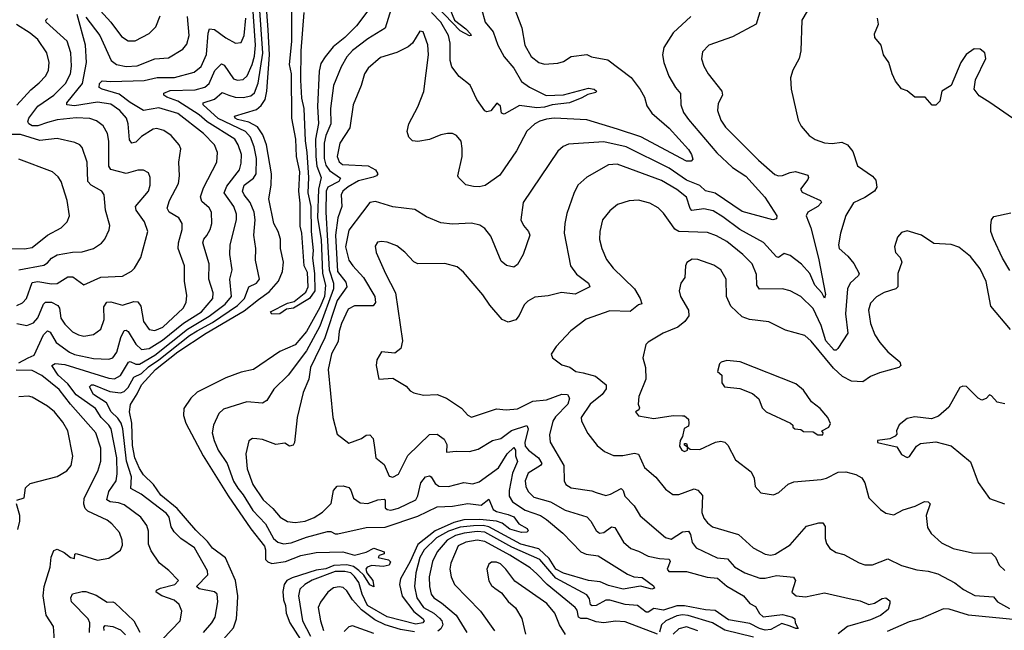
# Model space of a CAD drawing. Extents: x 1246169 to 1426871, y 660025 to 763458.
# Tile 64 of 256: x 1287790 to 1292922, y 692396 to 695578. Entities that reach past the tile are written whole.
import ezdxf

# ---------------------------------------------------------------- set-up
doc = ezdxf.new("R2010")
doc.units = 0

msp = doc.modelspace()

# ---------------------------------------------------------------- linework, layer by layer
at = {"layer": '0CON20XD'}
for points in [[(1288799.8, 692290.2), (1288905, 692408.8), (1288920, 692455), (1288925.5, 692535), (1288926, 692575), (1288914.8, 692655), (1288863.3, 692773.3), (1288795, 692824.7), (1288769.1, 692859.1), (1288708.2, 692918.2), (1288610.5, 693030.5), (1288525, 693100.3), (1288487.9, 693155), (1288435, 693206.8), (1288415, 693238.8), (1288390.2, 693295), (1288378.6, 693358.6), (1288374.1, 693475), (1288361.7, 693535), (1288367.8, 693572.2), (1288402.5, 693627.5), (1288424.2, 693675.8), (1288497.3, 693755), (1288615, 693847.5), (1288762.2, 693945), (1288959.4, 694060.6), (1289035, 694120.6), (1289090.1, 694159.9), (1289138, 694215), (1289159.4, 694265), (1289165.3, 694315), (1289149.6, 694385), (1289148.8, 694435), (1289137.9, 694475), (1289115, 694516.2), (1289088.5, 694645), (1289100.5, 694715), (1289102.1, 694775), (1289077.1, 694925), (1289057.6, 694977.6), (1289028.8, 695018.8), (1288985, 695044), (1288925, 695057.5), (1288912.2, 695065), (1288910, 695075), (1289025, 695110.6), (1289048.8, 695131.2), (1289068.5, 695161.5), (1289078.5, 695205), (1289092.4, 695395), (1289085.1, 695524.9), (1289063.2, 695833.2)], [(1288748.1, 692385), (1288791.4, 692435), (1288809, 692465), (1288822, 692545), (1288819.6, 692585), (1288805, 692596.4), (1288725, 692611.4), (1288710.9, 692625), (1288769.7, 692685), (1288768.7, 692705), (1288700.4, 692825), (1288630, 692875), (1288595, 692908.6), (1288580, 692935), (1288568.7, 692985), (1288555.2, 693005), (1288422.4, 693105), (1288369.6, 693135), (1288372.7, 693195), (1288347.2, 693277.2), (1288327.1, 693445), (1288318.7, 693475), (1288301.3, 693501.3), (1288266, 693535), (1288241.7, 693581.7), (1288175.4, 693625), (1288154.6, 693665.4), (1288163.8, 693675), (1288175, 693674.6), (1288260.3, 693640.3), (1288315, 693634.1), (1288335, 693640.4), (1288355, 693661.2), (1288385.5, 693714.5), (1288425, 693734.4), (1288461.5, 693768.5), (1288515.8, 693805), (1288675, 693932.4), (1288715, 693956.2), (1288795, 694000.7), (1288925, 694088.1), (1288961.5, 694125), (1288984.1, 694185.9), (1289025, 694205.6), (1289040, 694225), (1289019.6, 694325), (1289021.1, 694385), (1289010, 694455), (1289016.5, 694535), (1289012, 694575), (1288991.6, 694625), (1288959.4, 694665), (1288951.6, 694685), (1288960.5, 694715), (1289008.7, 694751.3), (1289022.5, 694775), (1289024.1, 694855), (1289012.8, 694915), (1288992.2, 694965), (1288966.7, 694995), (1288825, 695063.5), (1288746.1, 695135), (1288745.5, 695145), (1288805.9, 695164.1), (1288845, 695197.7), (1288880.8, 695185), (1288913.5, 695173.5), (1288955, 695171.6), (1288995, 695181.9), (1289013.3, 695196.7), (1289032.8, 695247.2), (1289057.2, 695402.8), (1289029.1, 695799.1)], [(1289326.2, 694255), (1289328.4, 694165), (1289300.5, 694125), (1289216.2, 694075), (1289180, 694070), (1289145, 694044.5), (1289103.3, 694043.3), (1289097.5, 694055), (1289185, 694100), (1289221.1, 694108.9), (1289282, 694158), (1289293.8, 694186.2), (1289289.7, 694259.7), (1289273, 694295), (1289261.2, 694465), (1289252.4, 694502.4), (1289251.2, 694621.2), (1289244.3, 694685), (1289249.4, 694785), (1289232.3, 694865), (1289229.5, 694955), (1289208.7, 695065), (1289205.9, 695295), (1289200.8, 695320.8), (1289196.5, 695345), (1289207.6, 695465), (1289207.7, 695757.7)], [(1288535, 692349.4), (1288626.8, 692445), (1288634.8, 692495), (1288621.1, 692531.1), (1288595, 692552.7), (1288530, 692575), (1288501.9, 692595), (1288502.2, 692605), (1288523.1, 692615), (1288598.8, 692635), (1288617.8, 692655), (1288567, 692707), (1288519.4, 692745), (1288475, 692810.8), (1288461.8, 692845), (1288462.1, 692912.1), (1288452.8, 692942.8), (1288420.9, 692985), (1288335, 693050.4), (1288305, 693060.6), (1288262, 693065), (1288244.7, 693075), (1288255, 693120), (1288291.9, 693175), (1288298.4, 693211.6), (1288295.7, 693295), (1288266.8, 693445), (1288255, 693465.7), (1288214.4, 693505), (1288185, 693551.1), (1288085, 693623.6), (1288041, 693681), (1287990.3, 693725), (1287958.1, 693775), (1287975, 693786.2), (1288025, 693781.9), (1288255, 693710.2), (1288283.9, 693706.1), (1288315.4, 693724.6), (1288357.1, 693792.9), (1288365, 693797.2), (1288395, 693783), (1288415, 693782.3), (1288495, 693830), (1288664.8, 693965.2), (1288777.4, 694032.6), (1288860.9, 694095), (1288893, 694135), (1288885.9, 694225), (1288898, 694275), (1288885.9, 694355), (1288886.6, 694405), (1288919.2, 694535), (1288920.5, 694565), (1288906.3, 694605), (1288855.9, 694675), (1288869.2, 694710.8), (1288935, 694795.6), (1288945, 694830), (1288946.6, 694875), (1288929.3, 694925), (1288910.6, 694955), (1288767.6, 695045), (1288725, 695081.9), (1288615, 695153.2), (1288556.2, 695175), (1288541.8, 695185), (1288540.9, 695195), (1288575, 695209), (1288705, 695212.5), (1288755, 695226.2), (1288777.1, 695245), (1288807.3, 695312.7), (1288841.8, 695348.2), (1288855, 695340.4), (1288905, 695270.3), (1288925, 695263.2), (1288955, 695266.9), (1288975.2, 695284.8), (1289001, 695345), (1289012.9, 695387.1), (1289018.9, 695445), (1288998.6, 695745)], [(1289630.6, 695659.4), (1289545, 695546.4), (1289485, 695485.2), (1289424.1, 695435.9), (1289381.2, 695385), (1289359.7, 695350.3), (1289350.1, 695309.9), (1289342.4, 695125), (1289347.3, 695037.3), (1289331.5, 694955), (1289332.6, 694865), (1289339.3, 694815), (1289361.1, 694755), (1289347, 694695), (1289342.8, 694545), (1289362, 694432), (1289368.1, 694255), (1289384.1, 694195), (1289378.8, 694135), (1289355, 694078.6), (1289285, 693952.4), (1289225, 693883.8), (1289145, 693848.7), (1289008, 693755), (1288945, 693741.5), (1288865, 693711.1), (1288715, 693636.5), (1288682.5, 693605), (1288645, 693551.4), (1288643, 693515), (1288655, 693475.5), (1288745.8, 693305.8), (1288875.8, 693095.8), (1288994.8, 692924.8), (1289065.3, 692835), (1289071.8, 692815), (1289071.1, 692765), (1289082.4, 692752.4), (1289103.9, 692743.9), (1289175, 692754.8), (1289254.4, 692785), (1289335, 692801.6), (1289474.2, 692804.2), (1289535, 692787.5), (1289596.4, 692803.6), (1289635, 692823.3), (1289690, 692805), (1289690, 692795), (1289663.9, 692786.1), (1289657.5, 692775), (1289712.6, 692762.6), (1289722.3, 692752.3), (1289715, 692736), (1289685, 692728.6), (1289625, 692734.1), (1289601.1, 692725), (1289593.6, 692715), (1289599.5, 692695), (1289630, 692655), (1289635, 692623.3), (1289615, 692632.9), (1289582.8, 692682.8), (1289558.2, 692708.2), (1289529, 692729), (1289495, 692737.5), (1289426.4, 692733.6), (1289385, 692716.5), (1289335, 692708.5), (1289210.2, 692669.8), (1289181.8, 692655), (1289168.1, 692635), (1289162.2, 692597.8), (1289164.8, 692555), (1289175.2, 692525), (1289178.9, 692485), (1289198.7, 692435), (1289280.5, 692305)], [(1290031.6, 695635), (1290055.3, 695575.3), (1290115, 695531.1), (1290140, 695505), (1290142.5, 695495), (1290135, 695493.1), (1290085, 695519.3), (1289921.5, 695691.5)], [(1287775, 693995.2), (1287826.3, 693983.7), (1287862.5, 693997.5), (1287885, 694024.6), (1287914.7, 694095), (1287925, 694105.4), (1287955, 694106), (1287988.3, 694088.3), (1287996.8, 694075), (1288005, 694022.5), (1288025, 693990.9), (1288065, 693951.5), (1288096, 693935), (1288125, 693929.1), (1288175, 693936.9), (1288212.5, 693965), (1288229.6, 694015), (1288229.1, 694080.9), (1288244.7, 694105.3), (1288265, 694106.9), (1288325, 694090.6), (1288385, 694108.7), (1288405, 694106.9), (1288421.8, 694085), (1288434.7, 694005), (1288464.3, 693964.3), (1288495, 693957.5), (1288536.6, 693975), (1288641.5, 694075), (1288657.1, 694105), (1288660.6, 694140.6), (1288648.7, 694215), (1288649.4, 694295), (1288616.1, 694386.1), (1288617.6, 694415), (1288637.5, 694485), (1288636.1, 694515), (1288620, 694545), (1288569.5, 694575), (1288559.2, 694595), (1288570.3, 694635), (1288617.8, 694725), (1288622.8, 694765), (1288618.9, 694835), (1288630, 694905), (1288620.8, 694925), (1288580, 694975), (1288541.3, 695001.3), (1288505, 695010.6), (1288485, 695007.1), (1288425, 694969.1), (1288395, 694939.3), (1288374, 694934), (1288362.4, 694952.4), (1288355.2, 695035), (1288345.8, 695065), (1288311.6, 695105), (1288265, 695138.1), (1288195, 695147.8), (1288075, 695128.6), (1288035.6, 695135), (1288036.2, 695145), (1288117.3, 695245), (1288137.6, 695355), (1288133.1, 695445), (1288090, 695605)], [(1288192.5, 695645), (1288265, 695564.6), (1288321, 695491), (1288355, 695467.1), (1288392, 695468), (1288465, 695505.5), (1288499.9, 695540.1), (1288522.1, 695597.9)], [(1289726.7, 695635), (1289695, 695533.3), (1289605, 695477.8), (1289525, 695416.6), (1289495, 695384.5), (1289465, 695331.4), (1289425.3, 695235), (1289409.6, 695115), (1289411.6, 695035), (1289385, 694974.4), (1289376.1, 694935), (1289376.1, 694855), (1289385, 694819.7), (1289405, 694791.9), (1289462.3, 694752.3), (1289452.5, 694735), (1289396.3, 694705), (1289386.5, 694683.5), (1289385.5, 694575), (1289394.8, 694425.2), (1289402.6, 694275), (1289424.7, 694205), (1289425.6, 694175), (1289355, 693980.8), (1289285, 693852.5), (1289189.2, 693725), (1289115, 693652.9), (1289077.3, 693592.7), (1289055, 693580.4), (1288973.6, 693586.4), (1288852.1, 693547.9), (1288828.1, 693525), (1288800.4, 693465), (1288793.5, 693425), (1288803.1, 693385), (1288824.7, 693335), (1288871.2, 693265), (1288905, 693173.8), (1288926.9, 693136.9), (1288955, 693102.1), (1289005, 693020), (1289070.9, 692950.9), (1289112.1, 692875), (1289135, 692855.5), (1289165, 692846.6), (1289205, 692851.1), (1289285, 692881.2), (1289395, 692911.1), (1289411.5, 692911.5), (1289435, 692898.1), (1289448, 692898), (1289595, 692931), (1289695, 692933.9), (1289865, 692990.5), (1289965, 693039.2), (1290045, 693043.3), (1290125, 693057.2), (1290195, 693048.2), (1290235, 693079.4), (1290257.9, 693025), (1290274.9, 693014.9), (1290335, 692999.9), (1290365, 692987.6), (1290391.3, 692951.3), (1290435, 692926.6), (1290439.5, 692915), (1290433.4, 692906.6), (1290405, 692906.4), (1290345, 692922.9), (1290304.8, 692954.8), (1290274.6, 692964.6), (1290187.4, 692972.6), (1290105, 692970.9), (1290052.1, 692957.9), (1289954.9, 692915.1), (1289865, 692843.6), (1289825, 692755.2), (1289774.9, 692665), (1289769.3, 692635), (1289783.6, 692573.6), (1289845, 692494), (1289893.3, 692455), (1289898.7, 692445), (1289890.8, 692435), (1289855, 692428.2), (1289705, 692466.9), (1289602.5, 692525), (1289575.3, 692585), (1289556.7, 692645), (1289535, 692676.5), (1289515, 692695.3), (1289485, 692703), (1289435, 692703), (1289315, 692657.1), (1289275.2, 692635), (1289250.3, 692609.7), (1289243.5, 692575), (1289264.4, 692445), (1289305.1, 692365.1)], [(1290365.5, 695645), (1290406.5, 695535), (1290422.5, 695445), (1290455, 695385.7), (1290495, 695355.6), (1290525.5, 695345.5), (1290595, 695351.1), (1290625, 695360.5), (1290665, 695386.9), (1290745, 695396.2), (1290770, 695385), (1290855, 695368), (1290977.3, 695277.3), (1291024, 695214), (1291045.5, 695175), (1291058.3, 695128.3), (1291085, 695091.1), (1291175, 695012.1), (1291275, 694902.3), (1291292, 694875), (1291298.3, 694851.7), (1291289.8, 694840.2), (1291265, 694841.3), (1291026.9, 694966.9), (1290905, 695006.7), (1290746.4, 695056.4), (1290574.8, 695065.2), (1290535, 695060.3), (1290501.7, 695048.3), (1290474.3, 695035), (1290432.7, 694997.3), (1290378.9, 694895), (1290291.7, 694768.3), (1290215.5, 694714.5), (1290185, 694707.5), (1290155, 694709.1), (1290115, 694718.1), (1290076.2, 694755), (1290074, 694765), (1290096.7, 694865), (1290096.9, 694906.9), (1290090, 694945), (1290066.7, 694975), (1290045, 694984), (1290020, 694985), (1289985, 694978.1), (1289925, 694954.4), (1289865, 694942.5), (1289837.3, 694947.3), (1289818.8, 694965), (1289810, 694995), (1289818.6, 695035), (1289865.4, 695124.6), (1289896.4, 695203.6), (1289920, 695395), (1289917.5, 695447.5), (1289892.5, 695515), (1289875, 695517.5), (1289837.1, 695455), (1289814, 695436), (1289755, 695407.1), (1289669.6, 695380.4), (1289605.6, 695325), (1289587.3, 695295), (1289569.6, 695235), (1289527.1, 695135), (1289510.7, 695015), (1289459.2, 694935), (1289445.3, 694865), (1289455, 694836.7), (1289472.5, 694822.5), (1289606.5, 694816.5), (1289644.5, 694795), (1289656.7, 694775), (1289650, 694765), (1289632.8, 694757.2), (1289555, 694737.9), (1289502.6, 694707.4), (1289474.7, 694685), (1289465.3, 694665), (1289469, 694605), (1289448.8, 694545), (1289435.4, 694455), (1289446, 694265), (1289490.3, 694210.3), (1289494.4, 694185), (1289445.3, 694114.7), (1289380.1, 693919.9), (1289306, 693765), (1289296.3, 693705), (1289266.6, 693635), (1289235.9, 693505), (1289222.5, 693375), (1289215, 693361.2), (1289196.1, 693356.1), (1289171.2, 693371.2), (1289125, 693364.6), (1289055, 693390.5), (1289025.8, 693394.2)], [(1289270.3, 695615), (1289254.4, 695415), (1289252.7, 695262.7), (1289258.6, 695168.6), (1289270.3, 695115), (1289277.2, 694947.2), (1289287.2, 694885), (1289295.6, 694755), (1289291.9, 694675), (1289307.4, 694605), (1289309, 694475), (1289320.3, 694375), (1289315.7, 694335), (1289326.2, 694255)], [(1291652.9, 695635), (1291628.8, 695555), (1291505, 695489.4), (1291382, 695445), (1291349.1, 695410.9), (1291343.6, 695373.6), (1291355, 695336.2), (1291377.8, 695295), (1291450, 695205), (1291452.9, 695185), (1291429.7, 695140.3), (1291427.3, 695105), (1291444.6, 695055), (1291468.5, 695018.5), (1291641.1, 694845), (1291725, 694771.1), (1291745, 694763.5), (1291765, 694765.6), (1291805, 694782.1), (1291834, 694786), (1291897.9, 694767.9), (1291901.9, 694755), (1291897.8, 694745), (1291860, 694695), (1291868.3, 694678.3), (1291909.5, 694659.5), (1291963.8, 694635), (1291968, 694625), (1291950, 694605), (1291898.1, 694575), (1291889.1, 694555), (1291913.1, 694493.1), (1291953.8, 694335), (1291990, 694145), (1291985, 694126.7), (1291970, 694155), (1291934, 694195), (1291908.8, 694255), (1291865, 694304.3), (1291805, 694349.2), (1291775, 694360), (1291745, 694339.5), (1291735, 694341.5), (1291666.9, 694416.9), (1291543.9, 694483.9), (1291455, 694551.4), (1291405, 694581.4), (1291355, 694592.3), (1291293.5, 694583.5), (1291285, 694593.3), (1291265, 694652.9), (1291215, 694692.3), (1291135, 694740), (1290904.7, 694825.3), (1290858.7, 694821.3), (1290745, 694758.1), (1290698.9, 694715), (1290678.2, 694671.8), (1290642.4, 694567.6), (1290630.4, 694515), (1290627.5, 694465), (1290661.5, 694295), (1290692.4, 694252.4), (1290754.2, 694205), (1290760.8, 694185), (1290685, 694148.2), (1290614.6, 694155.4), (1290545, 694138.9), (1290475, 694131.4), (1290438.5, 694111.5), (1290418.5, 694091.5), (1290393.4, 694036.6), (1290375, 694014.2), (1290335, 694001.9), (1290305.3, 694015.3), (1290239.8, 694089.8), (1290204, 694144), (1290102.5, 694262.5), (1290070, 694290), (1290005, 694307.9), (1289865, 694305.5), (1289845, 694315.6), (1289796.9, 694366.9), (1289755, 694399.1), (1289705, 694417.8), (1289675, 694422.5), (1289655, 694418), (1289643, 694397), (1289648.1, 694365), (1289696.2, 694255), (1289748.5, 694155), (1289785.8, 693905), (1289775.8, 693864.2), (1289745, 693840), (1289675, 693847.5), (1289652, 693805), (1289648, 693775), (1289662.5, 693705), (1289735, 693710)], [(1290196.5, 695635), (1290215.3, 695565.3), (1290258, 695515), (1290282.3, 695445), (1290315, 695384.6), (1290365.4, 695325.4), (1290405, 695256.2), (1290446.5, 695226.5), (1290533.5, 695183.5), (1290625, 695186.7), (1290755, 695221.3), (1290783.3, 695215), (1290795.6, 695205), (1290792.3, 695197.7), (1290751.3, 695188.7), (1290720.1, 695169.9), (1290655, 695144.2), (1290565, 695133.9), (1290525, 695121.8), (1290485, 695119.4), (1290395, 695131.6), (1290315, 695086.2), (1290300.2, 695090.2), (1290295, 695127.5), (1290277, 695143), (1290245, 695103.8), (1290225, 695097.1), (1290215, 695103.1), (1290172.8, 695162.8), (1290136.9, 695236.9), (1290081, 695281), (1290041.6, 695331.6), (1290033.6, 695365), (1290034, 695455), (1290024, 695495), (1289984.2, 695565), (1289935.9, 695615.9)], [(1291895, 695622.5), (1291865.6, 695575), (1291860.5, 695415), (1291851.9, 695375), (1291818.6, 695315), (1291807.1, 695275), (1291810, 695215), (1291846.9, 695055), (1291863.7, 695023.7), (1291904.7, 694974.7), (1291935, 694952.9), (1291985, 694936.7), (1292025, 694932.2), (1292075, 694938.9), (1292105, 694925.6), (1292131.7, 694891.7), (1292155.7, 694815.7), (1292235, 694762.5), (1292252.5, 694742.5), (1292257.1, 694705), (1292245.8, 694685), (1292195, 694651.8), (1292135, 694623.8), (1292095, 694557.5), (1292067.5, 694465), (1292057.1, 694405), (1292061.4, 694385), (1292105.9, 694345.9), (1292136.6, 694306.6), (1292164.5, 694255), (1292160.9, 694245), (1292118.9, 694205), (1292104.7, 694175), (1292093.9, 694045), (1292105.4, 693944.6), (1292054.4, 693865), (1292045, 693855.6), (1292035, 693855.5), (1291990.7, 693905), (1291967.9, 693985), (1291925, 694072.5), (1291861.9, 694135), (1291805, 694164.4), (1291765, 694175.6), (1291645, 694173.6), (1291631.1, 694195), (1291630.8, 694250.8), (1291607.3, 694305), (1291558.2, 694355), (1291475, 694421.5), (1291421.7, 694451.7), (1291375, 694468.9), (1291225, 694474.6), (1291205, 694486.5), (1291188.1, 694508.1), (1291145, 694569.2), (1291116.9, 694596.9), (1291075, 694621.4), (1291015, 694636.9), (1290965.7, 694634.3), (1290905.5, 694614.5), (1290865, 694582.5), (1290828.1, 694535), (1290813.2, 694475), (1290812.5, 694432.5), (1290823.5, 694385), (1290847.8, 694327.8), (1290882.7, 694282.7), (1290994.4, 694175), (1291024.3, 694125), (1291032.5, 694097.5), (1291015, 694091.2), (1290972.4, 694057.6), (1290865, 694060), (1290742.7, 694017.3), (1290662.8, 693957.2), (1290585.7, 693874.3), (1290560, 693835), (1290567.5, 693815), (1290615, 693779.2), (1290657.9, 693767.9), (1290688.8, 693745), (1290727.4, 693737.4), (1290791, 693721), (1290847.2, 693675), (1290845.7, 693655), (1290825.3, 693624.7), (1290762.8, 693575), (1290715.5, 693505), (1290717.8, 693485), (1290751, 693421), (1290799.4, 693359.4), (1290838.3, 693328.3), (1290885, 693307.3), (1290932.9, 693307.1), (1290995, 693318.2), (1291014.6, 693314.6), (1291047.1, 693245), (1291105, 693193.1), (1291155, 693130.9), (1291194, 693104), (1291225, 693103.8), (1291305, 693132.7), (1291325, 693126.4), (1291347.8, 693097.8), (1291345, 693010), (1291355, 692980), (1291375, 692956.2), (1291400, 692935), (1291536.2, 692895), (1291612.9, 692825), (1291675, 692792.5), (1291705, 692787.1), (1291728.1, 692791.9), (1291805, 692841.8), (1291891.1, 692938.9), (1291955, 692956.5), (1291975, 692955.8), (1291987.5, 692937.5), (1291988.8, 692875), (1291995, 692848.8), (1292012, 692822), (1292045, 692800.6), (1292085, 692790.8), (1292165, 692746.9), (1292195, 692737.8), (1292235, 692736.9), (1292315, 692767.5), (1292385, 692733.1), (1292465, 692710.9), (1292525, 692704.6), (1292575, 692690.4), (1292663.5, 692643.5), (1292708.9, 692608.9), (1292767.2, 692577.2), (1292865, 692570), (1292885.6, 692545), (1292948.9, 692508.9)], [(1287775, 695131.8), (1287848.2, 695211.8), (1287891.7, 695248.3), (1287925.4, 695285), (1287939.6, 695315), (1287942.7, 695355), (1287932, 695405), (1287883.8, 695475), (1287845, 695507.2), (1287772.6, 695552.6)], [(1287775, 694088.2), (1287805, 694102.3), (1287824.7, 694125), (1287855, 694208.4), (1287885, 694213.7), (1287955, 694201.9), (1287985, 694203.4), (1288041.7, 694238.3), (1288067.3, 694237.3), (1288125, 694196.7), (1288213.2, 694236.8), (1288325, 694240.9), (1288372.8, 694267.2), (1288387.6, 694282.4), (1288422.1, 694337.9), (1288457.7, 694475), (1288440, 694525), (1288397.7, 694585), (1288393.8, 694605), (1288461.1, 694685), (1288469.5, 694715), (1288470.5, 694755), (1288460.5, 694780.5), (1288435, 694794.4), (1288405, 694794.4), (1288345, 694776.9), (1288265, 694796.5), (1288255.3, 694815.3), (1288254, 694945), (1288246.8, 694985), (1288225, 695024.4), (1288190.4, 695050.4), (1288155, 695063.5), (1288085, 695065.6), (1287985, 695055.5), (1287935, 695041.9), (1287885, 695025.4), (1287854.9, 695024.9), (1287837.6, 695035), (1287832.9, 695045), (1287837.1, 695065), (1287885, 695128.1), (1287968.4, 695185), (1288029.2, 695245), (1288054.7, 695295), (1288060.2, 695335), (1288056.9, 695405), (1288036.5, 695466.5), (1287928.5, 695565), (1287926.9, 695575), (1287935.4, 695584.6)], [(1287785, 693789.2), (1287834.2, 693815), (1287865, 693830.5), (1287913.2, 693935), (1287935, 693955.7), (1287949, 693949), (1287980.8, 693895), (1288048.7, 693845), (1288075, 693833.3), (1288175, 693812.3), (1288255, 693808.8), (1288275, 693815.4), (1288297, 693845), (1288317.9, 693922.1), (1288335, 693957.8), (1288345, 693960), (1288355, 693953.8), (1288395, 693887.5), (1288425, 693859.5), (1288465, 693865.2), (1288535, 693908), (1288644.1, 693995.9), (1288737.8, 694055), (1288797.2, 694125), (1288798.8, 694155), (1288775.3, 694225), (1288777.1, 694305), (1288744.7, 694415), (1288750.4, 694435), (1288765, 694453.6), (1288782.8, 694485), (1288791.3, 694515), (1288789.2, 694575), (1288777.2, 694597.2), (1288740, 694630), (1288732.1, 694655), (1288748.6, 694701.4), (1288816.9, 694835), (1288820.4, 694885), (1288804.6, 694925), (1288747.1, 694985), (1288615, 695089.3), (1288515, 695118.7), (1288435, 695105.4), (1288365, 695146.2), (1288309, 695189), (1288219.2, 695215), (1288204.5, 695225), (1288206.4, 695245), (1288220.5, 695259.5), (1288265, 695255.7), (1288439, 695261), (1288506.2, 695276.2), (1288596.5, 695276.5), (1288700, 695305), (1288735, 695334.5), (1288763.5, 695396.5), (1288771.6, 695508.4), (1288779.6, 695530.4), (1288805, 695527.2), (1288865, 695483.1), (1288915, 695455.6), (1288945, 695459.4), (1288960, 695495), (1288968.8, 695585)], [(1288135, 695591.5), (1288207.3, 695495), (1288267.5, 695365), (1288295.2, 695345.2), (1288345, 695334.8), (1288401.7, 695338.3), (1288495, 695373.6), (1288565, 695378.9), (1288639.4, 695425), (1288660.3, 695449.7), (1288674, 695495), (1288664.7, 695595.3)], [(1291287.8, 695595), (1291195, 695508.9), (1291146.9, 695433.1), (1291140, 695395), (1291146.9, 695355), (1291173.6, 695283.6), (1291207.5, 695225), (1291233.9, 695193.9), (1291236.1, 695135), (1291250.4, 695095), (1291275, 695057.5), (1291423.5, 694883.5), (1291505, 694807.2), (1291575, 694762.3), (1291673.5, 694653.5), (1291735.4, 694555), (1291735, 694540), (1291715, 694535.5), (1291555, 694578.4), (1291415, 694673.8), (1291365, 694686.1), (1291334.1, 694714.1), (1291265, 694741.1), (1291174.4, 694804.4), (1290950.6, 694915), (1290835, 694941), (1290651.1, 694928.9), (1290623.3, 694916.7), (1290595, 694892.5), (1290414.7, 694625.3), (1290401.5, 694535), (1290415.4, 694505.4), (1290442.5, 694475), (1290449.2, 694455), (1290414, 694355), (1290385, 694302.5), (1290365, 694287.5), (1290327, 694297), (1290299.7, 694319.7), (1290245, 694449.2), (1290215, 694490), (1290187.6, 694507.6), (1290145, 694518.1), (1290045, 694513.1), (1289985, 694520), (1289910.9, 694550.9), (1289849.3, 694589.3), (1289735, 694602.5), (1289645, 694630.5), (1289615, 694624.4), (1289577.3, 694575), (1289505, 694480.5), (1289487.3, 694395), (1289506.2, 694325), (1289525.6, 694295.6), (1289581.4, 694235), (1289640.2, 694135), (1289643.9, 694105), (1289633, 694087), (1289535, 694087.1), (1289501.3, 694068.7), (1289467.5, 693995), (1289455.6, 693955), (1289449.5, 693900.5), (1289415, 693836.2), (1289397.3, 693755), (1289421.5, 693505), (1289445, 693418.8), (1289505, 693371.4), (1289572, 693395), (1289595, 693413.3), (1289615, 693413.8), (1289631.4, 693395), (1289639.2, 693349.2), (1289645.8, 693295), (1289690.3, 693260.3), (1289715, 693198.8), (1289735, 693193.1), (1289765, 693210), (1289813, 693307), (1289925, 693416.8), (1289965, 693418.2), (1290002.6, 693392.6), (1290016, 693365), (1290015, 693324.2), (1290065, 693329.6), (1290135, 693327.1), (1290180.1, 693339.9), (1290255, 693385.4), (1290297.5, 693395), (1290352.8, 693437.2), (1290433, 693463), (1290439.5, 693445), (1290423.3, 693375), (1290425.2, 693355), (1290442, 693335), (1290494.7, 693295), (1290511.1, 693265), (1290504.6, 693255), (1290439.7, 693215), (1290424.8, 693175), (1290427.2, 693145), (1290439.9, 693119.9), (1290469.8, 693089.8), (1290555.6, 693065), (1290632.7, 693022.7), (1290745, 692987.9), (1290766.9, 692965), (1290795, 692915.8), (1290812.2, 692902.2), (1290833.8, 692905), (1290874.1, 692935.9), (1290892.1, 692932.1), (1290936.6, 692855), (1290975, 692822), (1291015, 692808.7), (1291065, 692782.1), (1291125, 692769.7), (1291175, 692767.1), (1291180.8, 692755), (1291164.6, 692715), (1291173, 692703), (1291265, 692703.2), (1291372.1, 692672.1), (1291427.5, 692667.5), (1291475, 692626.7), (1291561.9, 692575), (1291595, 692535.8), (1291625, 692520.8), (1291645, 692482.9), (1291665, 692465.6), (1291765, 692479.1), (1291818, 692465), (1291829.2, 692455), (1291831.2, 692435), (1291847.5, 692405), (1291835, 692404.6), (1291805, 692418), (1291762.1, 692432.1), (1291705, 692399.4), (1291675, 692396.8), (1291645, 692405.2), (1291595, 692431.4), (1291485, 692450), (1291415, 692499.8), (1291365, 692502.4), (1291255, 692524.1), (1291215, 692523.5), (1291145, 692501), (1291095, 692509.8), (1291065, 692490), (1291055, 692490), (1291010, 692525), (1290945, 692530.8), (1290865, 692552.3), (1290845, 692552.5), (1290795, 692524.4), (1290773, 692523), (1290765, 692527.8), (1290759.4, 692559.4), (1290745, 692580), (1290585, 692667.1), (1290500.6, 692765), (1290355, 692829.6), (1290215, 692907.8), (1290175, 692910.7), (1290107.2, 692902.8), (1290060.7, 692889.3), (1290018.1, 692865), (1289966.5, 692805), (1289941.6, 692755), (1289924.4, 692675), (1289925.2, 692625), (1289935, 692583.5), (1289949.2, 692565), (1289989.2, 692539.2), (1290064.5, 692474.5), (1290120.4, 692385)], [(1292846.9, 695146.9), (1292790.6, 695180.6), (1292763.8, 695215), (1292770.7, 695265), (1292825.5, 695375), (1292820.3, 695405), (1292795, 695424), (1292765, 695425.5), (1292723.5, 695396.5), (1292695.6, 695355), (1292644.3, 695235.7), (1292596.7, 695205), (1292585, 695152.5), (1292565, 695132.5), (1292545, 695132.5), (1292510, 695175), (1292455, 695173.8), (1292415, 695206.7), (1292385, 695217.5), (1292355, 695257.5), (1292337.5, 695295), (1292320.6, 695355), (1292292.5, 695395), (1292280, 695445), (1292246, 695485), (1292245.8, 695505), (1292266.2, 695553.8), (1292260.4, 695585)], [(1292991.9, 695045), (1292846.9, 695146.9)], [(1287786.2, 694273.8), (1287915, 694299), (1287935, 694310.3), (1287955.5, 694334.5), (1287985, 694351.7), (1288065, 694366.4), (1288115, 694368.9), (1288175.3, 694384.7), (1288216, 694414), (1288233.1, 694435), (1288256.9, 694483.1), (1288259.1, 694505), (1288237.1, 694585), (1288230.9, 694665), (1288217.5, 694685), (1288161.9, 694715), (1288145.4, 694735), (1288141.3, 694835), (1288115, 694911.2), (1288104.2, 694925), (1288077.6, 694937.6), (1287985, 694958.5), (1287895, 694947.7), (1287795, 694980.4), (1287720, 694980)], [(1287735, 694385.4), (1287815, 694384.6), (1287855, 694390.4), (1287935, 694454.6), (1288006.9, 694493.1), (1288038, 694525), (1288049.4, 694555), (1288037.3, 694635), (1288005.3, 694735.3), (1287989.7, 694759.7), (1287961.4, 694785), (1287785, 694850.9)], [(1292951.1, 694271.1), (1292911.8, 694335), (1292865.4, 694435.4), (1292851.8, 694475), (1292851.5, 694505), (1292855.6, 694535), (1292867.5, 694552.5), (1292955, 694570.8)], [(1292953.1, 693963.1), (1292850.9, 694085), (1292826.8, 694213.2), (1292795, 694279.4), (1292745, 694344.4), (1292685, 694393.1), (1292645, 694407.1), (1292555, 694412), (1292490, 694455), (1292415, 694477.5), (1292385, 694468.8), (1292365.8, 694444.2), (1292350, 694395), (1292354.3, 694365), (1292379.2, 694339.2), (1292388.2, 694315), (1292367.3, 694255), (1292367.5, 694185), (1292355.4, 694174.6), (1292295, 694155.4), (1292255, 694133.3), (1292225, 694100), (1292213.1, 694065), (1292224.6, 693995), (1292246.2, 693936.2), (1292272.1, 693895), (1292315, 693846.5), (1292376.9, 693795), (1292382.5, 693775), (1292371.2, 693765), (1292271.9, 693738.1), (1292225, 693717.8), (1292185, 693691.4), (1292125, 693693.8), (1292079, 693719), (1292031.2, 693761.2), (1291915, 693902.3), (1291882.4, 693932.4), (1291780.7, 693960.7), (1291695, 694003.9), (1291594.4, 694015.6), (1291555, 694030), (1291495.6, 694085), (1291474.4, 694135), (1291471.5, 694225), (1291444, 694274), (1291408.1, 694298.1), (1291325, 694327.7), (1291295, 694329.4), (1291267.4, 694312.6), (1291259.2, 694295), (1291256.2, 694235), (1291235.9, 694204.1), (1291227.5, 694165), (1291234, 694135), (1291275.6, 694065), (1291276.9, 694035), (1291255.8, 694005), (1291220, 693975), (1291143.3, 693945), (1291065, 693898), (1291053.3, 693885), (1291036.9, 693815), (1291050.8, 693765), (1291052.5, 693705), (1291016, 693615), (1291012.5, 693575), (1291020, 693555), (1291017.5, 693545), (1291000, 693535), (1291015, 693514.2), (1291095, 693500.5), (1291195, 693515.6), (1291243.8, 693513.8)], [(1291975, 693414.2), (1291977.5, 693425), (1291970, 693435), (1292007.5, 693455), (1292016.4, 693473.6), (1292001.2, 693505), (1291962.1, 693552.1), (1291916.6, 693586.6), (1291875, 693647.1), (1291835, 693680), (1291545, 693795.7), (1291475, 693802), (1291446.4, 693793.6), (1291437.5, 693785), (1291427.5, 693745), (1291450, 693725), (1291449.2, 693685), (1291463.3, 693665), (1291543.9, 693656.1), (1291609.7, 693629.7), (1291641.4, 693601.4), (1291658.8, 693555), (1291680.8, 693535), (1291807.5, 693475), (1291820, 693465), (1291820, 693455), (1291830, 693445), (1291861.7, 693441.7), (1291875, 693432), (1291925, 693430), (1291950, 693415), (1291975, 693414.2)], [(1287978.8, 692245), (1287966.9, 692415), (1287927.5, 692475), (1287913.1, 692575), (1287917.5, 692625), (1287949.6, 692725), (1287953.5, 692776.5), (1287968.2, 692811.8), (1287985, 692818), (1288021.3, 692801.3), (1288055.6, 692775.6), (1288075, 692770), (1288077, 692793), (1288084.2, 692795.8), (1288195, 692762.2), (1288255, 692772.5), (1288315, 692814.3), (1288325, 692840), (1288323.9, 692865), (1288310, 692905), (1288270.6, 692950.6), (1288245, 692969.2), (1288145.9, 693015.9), (1288131.3, 693031.3), (1288123.9, 693053.9), (1288125.4, 693085), (1288197.5, 693225), (1288213, 693277), (1288212.5, 693345), (1288187.4, 693425), (1288053.9, 693573.9), (1287995, 693651.4), (1287905, 693724), (1287855, 693749.5), (1287770.7, 693750.7)], [(1289735, 693710), (1289805, 693667.5), (1289825, 693644.2), (1289843.4, 693633.4), (1289895, 693620.9), (1289965, 693624.2), (1290015, 693605.8), (1290093.4, 693553.4), (1290125, 693516.2), (1290145, 693507.1), (1290275, 693549.6), (1290325, 693545.6), (1290385, 693550.4), (1290465, 693590.5), (1290535, 693597.6), (1290615, 693626.2), (1290644.6, 693624.6), (1290655.5, 693605.5), (1290646.1, 693575), (1290581.8, 693508.2), (1290568.9, 693485), (1290551.1, 693415), (1290555, 693376.2), (1290625.3, 693255), (1290628.1, 693175), (1290636, 693155), (1290665, 693138.1), (1290772.4, 693122.4), (1290793.6, 693113.6), (1290845, 693098.9), (1290869.2, 693105), (1290925, 693134.2), (1290935, 693124), (1290944.5, 693095), (1290993.3, 693045), (1291023.3, 692993.3), (1291155, 692879.6), (1291185, 692870.3), (1291245, 692909.3), (1291275, 692912.7), (1291285.8, 692895.8), (1291295, 692853.1), (1291315.6, 692825), (1291425, 692773.5), (1291478.8, 692768.8), (1291515, 692726.2), (1291568.6, 692695), (1291647.6, 692667.6), (1291675, 692667.9), (1291735, 692681.8), (1291823.1, 692673.1), (1291832.9, 692655), (1291814, 692595), (1291836.7, 692575), (1291885, 692570.4), (1291985, 692590.5), (1292112.2, 692562.2), (1292170.2, 692550.2), (1292215, 692529.7), (1292245, 692536.7), (1292285, 692561.9), (1292304.5, 692564.5), (1292325, 692548.8), (1292325.8, 692535.8), (1292316.2, 692505), (1292276.2, 692473.8), (1292225, 692450.3), (1292105, 692416.5), (1292055, 692377.3)], [(1292925, 693575.4), (1292884.5, 693584.5), (1292855, 693617.5), (1292845, 693622.5), (1292826.9, 693603.1), (1292805, 693596), (1292786.2, 693605), (1292725, 693666.7), (1292705, 693667.5), (1292689.3, 693660.7), (1292631.7, 693558.3), (1292578.3, 693511.7), (1292542.3, 693497.7), (1292455, 693508), (1292415, 693500), (1292374.2, 693465.8), (1292360, 693435), (1292361.7, 693418.3), (1292353, 693407), (1292325, 693393.8), (1292260, 693385), (1292260, 693375), (1292321.4, 693361.4), (1292362.3, 693352.3), (1292385, 693312.5), (1292415, 693296.7), (1292427.7, 693302.3), (1292463.8, 693355), (1292485, 693370), (1292565, 693377.5), (1292645, 693357.1), (1292745, 693273.8), (1292785, 693166.7), (1292843.6, 693083.6), (1292922.5, 693055)], [(1287775.7, 693074.3), (1287813, 693087), (1287820.9, 693139.1), (1287845, 693160.8), (1287985, 693197.1), (1288035, 693227.1), (1288057.8, 693255), (1288067.2, 693302.8), (1288040.9, 693435), (1288015, 693480.9), (1287971.2, 693535), (1287935, 693563.8), (1287855, 693611.1), (1287835, 693616.4), (1287785, 693612.3)], [(1291243.8, 693513.8), (1291255, 693513.3), (1291275, 693496.7), (1291278, 693475), (1291275, 693460), (1291252.3, 693447.7), (1291243.8, 693406.2), (1291232, 693385), (1291228.8, 693355), (1291241.2, 693335), (1291255, 693327.5), (1291270, 693335), (1291270, 693350), (1291255, 693360), (1291255, 693370), (1291265, 693370), (1291270, 693350), (1291285, 693340), (1291335, 693338.8), (1291415.7, 693375.7), (1291445, 693380.8), (1291465, 693376), (1291480.2, 693360.2), (1291520.5, 693285), (1291602.1, 693222.1), (1291618.3, 693188.3), (1291622.9, 693145), (1291652.7, 693112.7), (1291717.9, 693102.1), (1291745.6, 693114.4), (1291795, 693156.9), (1291825, 693170), (1291967.7, 693182.3), (1291995, 693188.8), (1292055, 693220.8), (1292095, 693222.5), (1292147.2, 693207.2), (1292179.6, 693189.6), (1292194.6, 693165), (1292216.4, 693086.4), (1292276.3, 693026.3), (1292305, 693005.8), (1292345, 692997.1), (1292395, 693023.8), (1292456.7, 693043.3), (1292505, 693066.7), (1292525.6, 693065.6), (1292535.6, 693055), (1292514.7, 692995), (1292522.1, 692932.1), (1292539.8, 692899.8), (1292595, 692851.5), (1292655, 692822.1), (1292755, 692798.9), (1292855, 692798), (1292875, 692776.2), (1292895, 692736), (1292925, 692708)], [(1289025.8, 693394.2), (1289002.5, 693395), (1288985, 693383.8), (1288968.2, 693315), (1288975, 693236.7), (1289004.2, 693155), (1289058.8, 693075), (1289109.8, 693029.8), (1289147.8, 692985), (1289185, 692962.8), (1289225, 692956.9), (1289277.5, 692965), (1289325.5, 692984.5), (1289367.6, 693012.4), (1289413.8, 693056.2), (1289425.3, 693125), (1289445, 693146.2), (1289475, 693149.6), (1289505, 693139.6), (1289516.1, 693126.1), (1289528.9, 693085), (1289565, 693060.3), (1289605, 693057.1), (1289655.7, 693075.7), (1289689.6, 693079.6), (1289695.6, 693075), (1289694.7, 693034.7), (1289705.4, 693025.4), (1289725, 693022.4), (1289765, 693032.6), (1289853.9, 693075), (1289865, 693097.5), (1289880.7, 693165), (1289905, 693195.4), (1289925, 693201), (1289935, 693195.8), (1289955, 693161.1), (1289975, 693146.8), (1290025, 693145.8), (1290105, 693166.3), (1290150.8, 693159.2), (1290185, 693169.3), (1290285, 693242.4), (1290331.1, 693315), (1290365, 693348.9), (1290373.7, 693335), (1290374.2, 693305), (1290384.4, 693275), (1290358.5, 693215), (1290340.4, 693125), (1290341.7, 693095), (1290358.6, 693065), (1290425, 693022.4), (1290503.5, 692993.5), (1290535, 692973.5), (1290621.5, 692901.5), (1290715, 692804.2), (1290742.8, 692792.8), (1290805, 692783.5), (1290958.3, 692688.3), (1290991.2, 692675), (1291035, 692671), (1291093, 692627), (1291098, 692615), (1291085, 692610.4), (1291025, 692625.7), (1290935, 692610.2), (1290859.3, 692629.3), (1290815, 692647.8), (1290755, 692655.7), (1290625, 692694.2), (1290584.6, 692714.6), (1290550.3, 692770.3), (1290495, 692819.8), (1290402.6, 692845), (1290235.6, 692935.6), (1290205, 692941.4), (1290155, 692940), (1290085, 692932.9), (1290025, 692912.1), (1289962.7, 692877.3), (1289897.9, 692815), (1289875.2, 692775), (1289853.8, 692696.2), (1289847.3, 692625), (1289860.5, 692565), (1289895.1, 692515.1), (1289948.1, 692485), (1289978.7, 692458.7), (1289990.2, 692445), (1289995.2, 692425), (1289985, 692402.9), (1289968.7, 692391.3)], [(1287779.6, 692920.4), (1287790.9, 692965), (1287790, 692995), (1287773.3, 693055)], [(1291114.8, 692375.2), (1290945, 692440.5), (1290895, 692444.2), (1290835, 692435.3), (1290795, 692440.8), (1290746.8, 692456.8), (1290715, 692456.6), (1290702.6, 692465), (1290695, 692501.4), (1290685.5, 692515.5), (1290539.5, 692635), (1290485, 692690.6), (1290451.1, 692721.1), (1290345, 692788.1), (1290215, 692857.9), (1290175, 692865.4), (1290114.4, 692855), (1290075, 692835.3), (1290036.2, 692745), (1290031.5, 692715), (1290037.9, 692675), (1290056.9, 692635), (1290192.4, 692495), (1290263.9, 692393.9)], [(1290634.1, 692374.1), (1290603.9, 692423.9), (1290578.2, 692485), (1290537.7, 692535), (1290371.2, 692651.2), (1290323.8, 692715), (1290295, 692742), (1290275, 692750.9), (1290248.8, 692751.2), (1290235, 692740), (1290225.4, 692715), (1290235, 692653.8), (1290249.6, 692629.6), (1290266.2, 692616.2), (1290301.1, 692591.1), (1290335, 692546), (1290373.7, 692513.7), (1290407.3, 692457.3), (1290426.4, 692375)], [(1289847.6, 692387.6), (1289775, 692399.5), (1289694.7, 692424.7), (1289641.2, 692451.2), (1289572.1, 692502.1), (1289524.5, 692554.5), (1289495, 692601.8), (1289475, 692618.5), (1289455, 692622.5), (1289425, 692617.5), (1289395.5, 692595), (1289357.6, 692542.4), (1289345.4, 692515), (1289357.2, 692445), (1289373.8, 692395)], [(1288153, 692385), (1288154.8, 692435), (1288146.5, 692456.5), (1288059.2, 692545), (1288056.7, 692565), (1288065, 692586.2), (1288115, 692597.5), (1288135, 692598), (1288189.2, 692579.2), (1288245, 692542.7), (1288274.6, 692544.6), (1288285, 692538.5), (1288385, 692444.6), (1288416.2, 692386.2)], [(1291615, 692360.2), (1291465, 692396.5), (1291400.5, 692435), (1291273.4, 692473.4), (1291245, 692476.6), (1291215, 692471.4), (1291156.9, 692445), (1291135.6, 692425), (1291124.5, 692385.5)], [(1292985, 692450.9), (1292735, 692474), (1292635, 692506.2), (1292605, 692508.1), (1292485, 692456.2), (1292425, 692440.4), (1292311, 692389)], [(1288230, 692395), (1288228.3, 692411.7), (1288235, 692420.3), (1288275, 692416.2), (1288315, 692398.9), (1288341.8, 692371.8)], [(1289635, 692378.7), (1289525, 692419.1), (1289505, 692413.6), (1289480.6, 692389.4)], [(1291325, 692393.7), (1291265, 692413.7), (1291226.1, 692403.9), (1291195.8, 692375)]]:
    msp.add_lwpolyline(points, dxfattribs=at)

doc.saveas('drawing.dxf')
